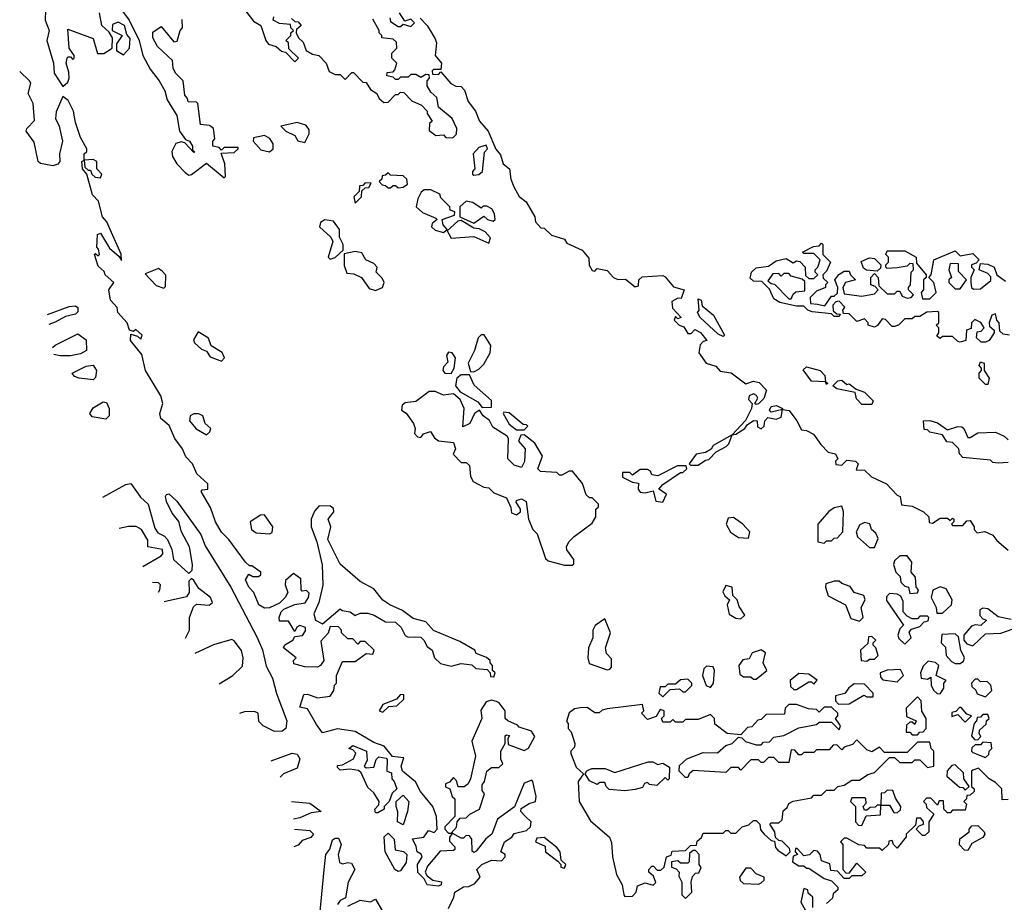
# Model space of a CAD drawing. Extents: x 2106670 to 2323771, y 35271 to 224896.
# Tile 8 of 256: x 2112174 to 2116080, y 83625 to 87127. Entities that reach past the tile are written whole.
import ezdxf

# ---------------------------------------------------------------- set-up
doc = ezdxf.new("R2010")
doc.units = 0

msp = doc.modelspace()

# ---------------------------------------------------------------- linework, layer by layer
at = {"layer": '0CON20XD'}
for points in [[(2112542.5, 87215), (2112607.5, 87125), (2112647.5, 87045), (2112662.5, 86985), (2112691.7, 86931.7), (2112726.7, 86885), (2112750, 86845), (2112759.3, 86809.3), (2112797, 86747), (2112807.5, 86685), (2112831.7, 86651.7), (2112847.5, 86645), (2112860, 86625), (2112860, 86610), (2112867.5, 86605), (2112865, 86600), (2112828.3, 86638.3), (2112815, 86642.5), (2112793.6, 86636.4), (2112777.5, 86605), (2112780, 86585), (2112796.7, 86555), (2112830.5, 86520.5), (2112845, 86510), (2112855, 86512.5), (2112915, 86557.5), (2112985, 86500), (2112990, 86505), (2112987.5, 86555), (2112972.5, 86597.5), (2113025, 86600), (2113040, 86615), (2113040, 86620), (2112985, 86620), (2112975, 86610), (2112965, 86620), (2112940, 86625), (2112940, 86645), (2112947.5, 86655), (2112942.5, 86695), (2112927, 86707), (2112891.7, 86711.7), (2112880, 86795), (2112875, 86800), (2112841.7, 86801.7), (2112840, 86815), (2112828.3, 86828.3), (2112822.5, 86885), (2112792.5, 86915), (2112782.5, 86935), (2112780, 86965), (2112720.7, 87020.7), (2112702.5, 87055), (2112701.7, 87078.3), (2112735, 87100), (2112785, 87040), (2112798.3, 87041.7), (2112810, 87085), (2112820, 87095), (2112818.3, 87128.3)], [(2112275.6, 87165.6), (2112274.4, 87125), (2112290.6, 87085), (2112281.9, 87045), (2112308.1, 86955), (2112310, 86915), (2112345, 86862.5), (2112365, 86880), (2112370, 86895), (2112369.3, 86919.3), (2112357.5, 86955), (2112362.5, 86975), (2112365, 86980), (2112375, 86980), (2112385, 86970), (2112390, 86975), (2112390, 86985), (2112370, 87015), (2112365, 87090), (2112465, 87053.3), (2112483, 86993), (2112507, 86993), (2112540, 87015), (2112542.5, 87055), (2112528.3, 87078.3), (2112500, 87105), (2112490, 87155)], [(2113066.4, 87166.4), (2113101.7, 87121.7), (2113130, 87105), (2113150, 87045), (2113160.5, 87030.5), (2113191.7, 87021.7), (2113213, 87003), (2113228.3, 86998.3), (2113265, 86960), (2113280, 86975), (2113241.7, 87011.7), (2113240, 87035), (2113230, 87045), (2113250, 87065), (2113250, 87075), (2113260, 87085), (2113250, 87095), (2113248.3, 87108.3), (2113205, 87112.5), (2113180, 87125), (2113181.7, 87138.3)], [(2113642.5, 87135), (2113645, 87120), (2113675, 87100), (2113685, 87100), (2113695, 87110), (2113725, 87100), (2113740, 87115), (2113725, 87130), (2113701.7, 87121.7), (2113680, 87155)], [(2112585, 86987.5), (2112610, 87015), (2112612.5, 87052.5), (2112598.3, 87068.3), (2112590, 87105), (2112565, 87117.5), (2112541.7, 87108.3), (2112540, 87085), (2112580, 87065), (2112558.3, 87031.7), (2112557.5, 87005), (2112585, 86987.5)], [(2113251.7, 87131.7), (2113265, 87120), (2113278.3, 87118.3), (2113290, 87105), (2113271.7, 87088.3), (2113270, 87075), (2113280, 87055), (2113298.3, 87038.3), (2113310, 87005), (2113335, 86990), (2113360, 86985), (2113390, 86955), (2113401.7, 86921.7), (2113425, 86910), (2113445, 86910), (2113465, 86890), (2113491.7, 86918.3), (2113498.3, 86918.3), (2113535, 86880), (2113548.3, 86878.3), (2113565, 86850), (2113590, 86835), (2113600, 86815), (2113618.3, 86798.3), (2113635, 86800), (2113665, 86830), (2113675, 86830), (2113685, 86840), (2113698.3, 86838.3), (2113730, 86805), (2113768.3, 86788.3), (2113790, 86765), (2113790, 86755), (2113810, 86725), (2113800, 86715), (2113798.3, 86688.3), (2113825, 86667.5), (2113855, 86670), (2113865, 86660), (2113891.7, 86658.3), (2113907, 86673), (2113907.5, 86695), (2113890, 86735), (2113835, 86780), (2113828.8, 86818.8), (2113805, 86840), (2113790, 86865), (2113790, 86885), (2113800, 86895), (2113798.3, 86908.3), (2113785, 86910), (2113765, 86897.5), (2113745, 86910), (2113725, 86910), (2113715, 86900), (2113685, 86900), (2113675, 86890), (2113665, 86890), (2113655, 86900), (2113630, 86905), (2113631.7, 86918.3), (2113655, 86920), (2113661.7, 86928.3), (2113670, 86955), (2113650, 86975), (2113650, 86995), (2113670, 87015), (2113668.3, 87038.3), (2113655, 87050), (2113610, 87055), (2113610, 87065), (2113600, 87075), (2113600, 87085), (2113575, 87130)], [(2113763, 87133), (2113790, 87105), (2113821.7, 87051.7), (2113826.7, 87035), (2113822.5, 86985), (2113847.5, 86955), (2113845, 86930), (2113815, 86930), (2113810, 86925), (2113811.7, 86911.7), (2113835, 86910), (2113845, 86920), (2113883.6, 86873.6), (2113903.6, 86863.6), (2113925, 86862.5), (2113938.3, 86848.3), (2113953, 86803), (2113982.5, 86765), (2113997.5, 86725), (2114032.5, 86685), (2114063, 86613), (2114081.7, 86591.7), (2114092.5, 86555), (2114117.5, 86535), (2114122.5, 86495), (2114133.9, 86463.9), (2114155.9, 86425.9), (2114182.5, 86405), (2114217.5, 86345), (2114220, 86325), (2114241.7, 86301.7), (2114255, 86300), (2114283, 86273), (2114335, 86256.7), (2114345, 86240), (2114405, 86212.5), (2114431.7, 86181.7), (2114433, 86153), (2114445, 86132.5), (2114455, 86130), (2114465, 86140), (2114505, 86132.5), (2114530, 86105), (2114547, 86097), (2114577.5, 86097.5), (2114615, 86067.5), (2114628.3, 86071.7), (2114630, 86095), (2114643, 86107), (2114725, 86112.5), (2114735, 86106.7), (2114767, 86067), (2114810, 86055), (2114798.3, 86021.7), (2114785, 86022.5), (2114761.2, 86008.8), (2114763.3, 85983.3), (2114797.5, 85945), (2114785, 85940), (2114775, 85950), (2114770, 85935), (2114790, 85915), (2114808.3, 85908.3), (2114825, 85882.5), (2114838.3, 85881.7), (2114852.5, 85897.5), (2114875, 85886.7)], [(2113875, 83600), (2113896.7, 83645), (2113900, 83665), (2113935, 83686.7), (2113955, 83687.5), (2113980, 83700), (2114000, 83725), (2113987.5, 83755), (2114007.5, 83775), (2114045, 83792.5), (2114085, 83790), (2114100, 83805), (2114100, 83815), (2114082.5, 83825), (2114097.5, 83865), (2114126.4, 83883.6), (2114135, 83897.5), (2114185, 83910), (2114200, 83925), (2114202.5, 83945), (2114180, 83965), (2114162.5, 83985), (2114163, 83997), (2114195, 84017.5), (2114220, 84025), (2114222.5, 84045), (2114210, 84105), (2114205, 84110), (2114175, 84097.5), (2114136.7, 84003.3), (2114070, 83955), (2114046.7, 83895), (2114023.6, 83876.4), (2113985, 83827.5), (2113975, 83822.5), (2113968.3, 83828.3), (2113967.5, 83875), (2113958.3, 83888.3), (2113945, 83890), (2113935, 83880), (2113925, 83880), (2113890, 83900), (2113878.3, 83881.7), (2113878.3, 83868.3), (2113900, 83845), (2113900, 83835), (2113895, 83830), (2113841.7, 83828.3), (2113792, 83768), (2113782.5, 83745), (2113790, 83730), (2113813, 83713), (2113846.7, 83706.7), (2113846.2, 83695), (2113835, 83688.8), (2113790, 83695), (2113778.3, 83718.3), (2113753, 83743), (2113752.5, 83775), (2113770, 83805), (2113766.7, 83816.7), (2113750, 83825), (2113747, 83847), (2113732.5, 83877.5), (2113776.7, 83883.3), (2113795, 83910), (2113818.3, 83901.7), (2113830, 83915), (2113827.5, 83965), (2113812.5, 84005), (2113763.3, 84065), (2113743.6, 84103.6), (2113692.5, 84145), (2113687.5, 84165), (2113698.3, 84198.3), (2113653, 84203), (2113620, 84245), (2113579.3, 84259.3), (2113505, 84302.5), (2113435, 84313.3), (2113375, 84297.5), (2113350.8, 84330.8), (2113315, 84392.5), (2113285, 84400), (2113300.7, 84449.3), (2113315, 84451.2), (2113355, 84436.7), (2113405, 84442.5), (2113420, 84465), (2113423, 84487), (2113430, 84495), (2113430, 84525), (2113455, 84580), (2113505, 84580), (2113548.3, 84611.7), (2113575, 84610), (2113580, 84625), (2113545, 84660), (2113525, 84660), (2113515, 84650), (2113495, 84670), (2113475, 84670), (2113450, 84695), (2113450, 84705), (2113438.3, 84718.3), (2113405, 84720), (2113397, 84693), (2113368.3, 84661.7), (2113380, 84585), (2113367.5, 84565), (2113355, 84557.5), (2113305, 84560), (2113261.7, 84571.7), (2113260, 84585), (2113270, 84595), (2113220, 84635), (2113225, 84646.7), (2113257.5, 84665), (2113265, 84680), (2113296, 84684), (2113308, 84702), (2113307.5, 84715), (2113285, 84723.3), (2113273.3, 84716.7), (2113265, 84700), (2113240, 84740), (2113205, 84740), (2113203.8, 84755), (2113211.7, 84778.3), (2113221.7, 84788.3), (2113265, 84806.7), (2113306.4, 84813.6), (2113320, 84835), (2113321.7, 84851.7), (2113311.7, 84861.7), (2113295, 84860), (2113290, 84865), (2113288.8, 84908.8), (2113260, 84930), (2113228.3, 84901.7), (2113227.5, 84885), (2113237.5, 84855), (2113227.5, 84835), (2113205, 84812.5), (2113165, 84793.3), (2113145, 84792.5), (2113122.5, 84805), (2113102.5, 84855), (2113082.5, 84875), (2113070, 84905), (2113083, 84927), (2113098.3, 84918.3), (2113121.7, 84918.3), (2113130, 84925), (2113130, 84935), (2113095, 84960), (2113085, 84960), (2113070, 84975), (2113003.3, 85065), (2112975, 85093.3), (2112950, 85135), (2112931.2, 85191.2), (2112893.8, 85255), (2112898.3, 85261.7), (2112920, 85265), (2112920, 85285), (2112876.7, 85325), (2112860, 85365), (2112832.7, 85392.7), (2112820, 85425), (2112788.8, 85465), (2112767, 85517), (2112733.3, 85545), (2112730, 85565), (2112741.2, 85605), (2112733.8, 85635), (2112673.3, 85735), (2112658.3, 85798.3), (2112613.8, 85855), (2112615, 85880), (2112641.7, 85871.7), (2112655, 85860), (2112660, 85875), (2112635, 85897.5), (2112625, 85890), (2112610, 85895), (2112600, 85925), (2112562.5, 85965), (2112560, 85985), (2112533.8, 86015), (2112527.5, 86055), (2112547.5, 86085), (2112512.5, 86115), (2112508.3, 86128.3), (2112485, 86150), (2112470, 86195), (2112475, 86200), (2112485, 86190), (2112490, 86195), (2112487, 86217), (2112480, 86225), (2112482.5, 86275), (2112495, 86280), (2112530.7, 86220.7), (2112568.3, 86188.3), (2112578.3, 86171.7), (2112577, 86197), (2112532.5, 86295), (2112520, 86325), (2112502.5, 86345), (2112487, 86407), (2112463, 86433), (2112440, 86515), (2112422.5, 86535), (2112420, 86565), (2112430, 86570), (2112430, 86595), (2112440, 86605), (2112440, 86615), (2112415, 86660), (2112395, 86720), (2112387.5, 86765), (2112366.1, 86806.1), (2112345, 86822.5), (2112318, 86762), (2112316.4, 86735), (2112330, 86705), (2112344.2, 86645), (2112331.1, 86595), (2112332.5, 86565), (2112325, 86554.2), (2112305, 86547.1), (2112256.4, 86556.4), (2112247.5, 86565), (2112231.7, 86641.7), (2112200, 86685), (2112202.5, 86695), (2112233, 86727), (2112227.5, 86795), (2112207.5, 86835), (2112217.5, 86875), (2112212.5, 86885), (2112173.8, 86921.4)], [(2113305, 86640), (2113322.5, 86675), (2113321.7, 86691.7), (2113308.8, 86708.8), (2113275, 86720), (2113210, 86705), (2113230, 86685), (2113265, 86667.5), (2113277, 86647), (2113305, 86640)], [(2113165, 86602.5), (2113180, 86615), (2113180, 86635), (2113166.4, 86656.4), (2113145, 86667.5), (2113101.7, 86658.3), (2113100, 86645), (2113130.7, 86610.7), (2113165, 86602.5)], [(2113975, 86510), (2113995, 86512.5), (2114010, 86525), (2114018.3, 86601.7), (2114030, 86615), (2114025, 86630), (2113995, 86620), (2113972.5, 86595), (2113980, 86535), (2113970, 86525), (2113970, 86515), (2113975, 86510)], [(2112495, 86500), (2112500, 86515), (2112480, 86535), (2112480, 86565), (2112465, 86572.5), (2112430, 86570), (2112431.7, 86541.7), (2112445, 86530), (2112455, 86530), (2112460, 86515), (2112473, 86503), (2112495, 86500)], [(2113675, 86460), (2113695, 86462.5), (2113712.5, 86475), (2113710, 86495), (2113695, 86507.5), (2113645, 86510), (2113635, 86520), (2113625, 86510), (2113611.7, 86508.3), (2113610, 86495), (2113600, 86485), (2113611.7, 86471.7), (2113625, 86470), (2113635, 86460), (2113645, 86460), (2113655, 86470), (2113665, 86470), (2113675, 86460)], [(2113505, 86400), (2113530, 86425), (2113531.7, 86448.3), (2113545, 86460), (2113558.3, 86461.7), (2113568.3, 86478.3), (2113545, 86480), (2113535, 86470), (2113521.7, 86468.3), (2113520, 86445), (2113500, 86425), (2113505, 86400)], [(2113855, 86282.5), (2113870, 86295), (2113853.3, 86313.3), (2113850, 86335), (2113898.3, 86351.7), (2113900, 86365), (2113881.7, 86371.7), (2113880, 86385), (2113845, 86420), (2113840, 86435), (2113805, 86452.5), (2113778.3, 86451.7), (2113767, 86443), (2113753, 86417), (2113746.7, 86385), (2113771.7, 86361.7), (2113825, 86340), (2113830, 86335), (2113810.7, 86319.3), (2113807.5, 86305), (2113822.3, 86292.3), (2113855, 86282.5)], [(2113975, 86320), (2114015, 86347.5), (2114030, 86335), (2114051.7, 86328.3), (2114060, 86335), (2114057, 86357), (2114046.4, 86376.4), (2114027, 86387), (2114013, 86387), (2114005, 86380), (2113971.7, 86401.7), (2113945, 86407.5), (2113920, 86385), (2113920, 86345), (2113975, 86320)], [(2113405, 86177.5), (2113425, 86183.3), (2113457.5, 86212.5), (2113456.7, 86235), (2113442.5, 86265), (2113442.5, 86295), (2113418.3, 86328.3), (2113385, 86333.3), (2113367, 86323), (2113363.3, 86305), (2113407.5, 86265), (2113416.7, 86246.7), (2113397.5, 86185), (2113405, 86177.5)], [(2114035, 86240), (2114041.7, 86261.7), (2114020, 86285), (2113997, 86297), (2113975, 86300), (2113925, 86330), (2113911.7, 86328.3), (2113870, 86290), (2113885, 86260), (2113975, 86267.5), (2114035, 86240)], [(2116100, 85875), (2116075, 85880), (2116061.7, 85891.7), (2116060, 85925), (2116050, 85935), (2116045, 85960), (2116030, 85955), (2116020, 85925), (2116021.7, 85911.7), (2116040, 85895), (2116040, 85885), (2116020, 85855), (2116005, 85847.5), (2115988.3, 85848.3), (2115970, 85865), (2115971.7, 85888.3), (2115988.3, 85891.7), (2116000, 85905), (2115986.4, 85926.4), (2115962.5, 85937.5), (2115950, 85925), (2115948.3, 85901.7), (2115930, 85895), (2115927.5, 85855), (2115905, 85847.5), (2115895, 85850), (2115875, 85870), (2115835, 85870), (2115825, 85862.5), (2115811.7, 85871.7), (2115820, 85885), (2115820, 85905), (2115810, 85915), (2115820, 85925), (2115820, 85965), (2115815, 85970), (2115773, 85967), (2115745, 85950), (2115725, 85950), (2115715, 85940), (2115685, 85940), (2115660, 85915), (2115645, 85910), (2115635, 85910), (2115608.3, 85938.3), (2115595, 85940), (2115576.4, 85913.6), (2115565, 85907.5), (2115540, 85915), (2115540, 85925), (2115525, 85940), (2115495, 85930), (2115465, 85960), (2115441.7, 85961.7), (2115440, 85975), (2115447, 85987), (2115425, 86010), (2115411.7, 86008.3), (2115400, 85995), (2115401.7, 85971.7), (2115415, 85960), (2115428.3, 85958.3), (2115425, 85950), (2115405, 85950), (2115395, 85960), (2115318.3, 85968.3), (2115300, 85975), (2115285, 85990), (2115255, 85990), (2115190, 86005), (2115165, 86020), (2115148.3, 86058.3), (2115118.3, 86088.3), (2115085, 86090), (2115071.7, 86101.7), (2115077.5, 86125), (2115095, 86142.5), (2115145, 86150), (2115175, 86170), (2115215, 86180), (2115242.5, 86162.5), (2115255, 86170), (2115268.3, 86168.3), (2115290, 86145), (2115291.7, 86111.7), (2115305, 86100), (2115325, 86100), (2115340, 86115), (2115330, 86125), (2115330, 86135), (2115340, 86145), (2115350, 86175), (2115325, 86200), (2115285, 86200), (2115280, 86205), (2115323, 86227), (2115345, 86230), (2115355, 86240), (2115360, 86235), (2115360, 86195), (2115390, 86165), (2115375, 86130), (2115360, 86115), (2115361.7, 86101.7), (2115380, 86085), (2115370, 86075), (2115370, 86065), (2115335, 86050), (2115310, 86025), (2115311.7, 86001.7), (2115338.3, 85998.3), (2115367.5, 85992.5), (2115395, 86030), (2115405, 86030), (2115418.3, 86041.7), (2115420, 86065), (2115407.5, 86095), (2115423.6, 86116.4), (2115445, 86130), (2115465, 86130), (2115470, 86115), (2115490, 86095), (2115450, 86085), (2115440, 86065), (2115445, 86040), (2115515, 86030), (2115565, 86040), (2115580, 86055), (2115568.3, 86068.3), (2115550, 86075), (2115550, 86105), (2115565, 86120), (2115580, 86105), (2115581.7, 86071.7), (2115615, 86040), (2115645, 86040), (2115655, 86050), (2115665, 86050), (2115675, 86030), (2115695, 86022.5), (2115710, 86025), (2115720, 86035), (2115700, 86055), (2115700, 86065), (2115707.5, 86075), (2115710, 86125), (2115720, 86135), (2115718.3, 86158.3), (2115705, 86160), (2115695, 86150), (2115655, 86142.5), (2115615, 86140), (2115610, 86145), (2115610, 86155), (2115620, 86165), (2115620, 86185), (2115610, 86195), (2115615, 86210), (2115685, 86210), (2115730, 86185), (2115731.7, 86161.7), (2115770, 86115), (2115770, 86105), (2115760, 86095), (2115760, 86055), (2115750, 86045), (2115755, 86020), (2115785, 86020), (2115810, 86045), (2115800, 86085), (2115780, 86105), (2115790, 86115), (2115800, 86175), (2115885, 86210), (2115905, 86190), (2115955, 86200), (2115980, 86175), (2115968.3, 86161.7), (2115950, 86155), (2115950, 86145), (2115960, 86135), (2115947.5, 86105), (2115947.5, 86085), (2115950, 86065), (2115958.3, 86058.3), (2115985, 86060), (2116027, 86093), (2116027, 86107), (2116015, 86120), (2115980, 86135), (2115985, 86160), (2116015, 86157.5), (2116040, 86145), (2116050, 86115), (2116085, 86090)], [(2113585, 86053.3), (2113612.5, 86065), (2113620, 86085), (2113611.7, 86101.7), (2113587.5, 86125), (2113592.5, 86145), (2113579.4, 86159.4), (2113547.5, 86175), (2113531.7, 86201.7), (2113505, 86207.5), (2113461.7, 86198.3), (2113461.7, 86151.7), (2113471.7, 86121.7), (2113499.3, 86119.3), (2113530, 86105), (2113560.7, 86060.7), (2113585, 86053.3)], [(2115575, 86130), (2115533, 86133), (2115521.7, 86141.7), (2115511.7, 86168.3), (2115545, 86182.5), (2115565, 86180), (2115590, 86155), (2115588.3, 86141.7), (2115575, 86130)], [(2112745, 86062.5), (2112751.7, 86068.3), (2112753, 86113), (2112739.3, 86129.3), (2112725, 86140), (2112671.7, 86118.3), (2112715, 86072.5), (2112745, 86062.5)], [(2115905, 86060), (2115930, 86095), (2115898.3, 86128.3), (2115898.3, 86158.3), (2115865, 86160), (2115860, 86135), (2115870, 86105), (2115860, 86095), (2115860, 86085), (2115885, 86060), (2115905, 86060)], [(2115235, 86020), (2115241.7, 86038.3), (2115253, 86047), (2115288.3, 86051.7), (2115288.3, 86088.3), (2115277.5, 86097.5), (2115235, 86110), (2115225, 86120), (2115205, 86120), (2115195, 86110), (2115185, 86120), (2115161.7, 86118.3), (2115141.7, 86091.7), (2115155, 86080), (2115168.3, 86078.3), (2115225, 86020), (2115235, 86020)], [(2114965, 85870), (2114945, 85880), (2114873.3, 85945), (2114863.3, 85965), (2114870, 85975), (2114865, 86020), (2114877.5, 86015), (2114881.7, 85991.7), (2114926.2, 85955), (2114970, 85875), (2114965, 85870)], [(2112284.4, 85957.2), (2112370.3, 85989.7), (2112395, 85992), (2112403.8, 85985), (2112405, 85967.5), (2112395, 85958.8), (2112355, 85950), (2112315, 85926.7), (2112289.4, 85918.3)], [(2112304.2, 85826.6), (2112315, 85836.2), (2112405, 85881.2), (2112437.1, 85857.1), (2112438.8, 85815), (2112415, 85802), (2112375, 85794.2), (2112335, 85793.3), (2112309.6, 85798.7)], [(2112975, 85772.5), (2112986.2, 85785), (2112977.3, 85807.3), (2112933.3, 85833.3), (2112923, 85863), (2112881.7, 85888.3), (2112863.6, 85856.4), (2112867.5, 85845), (2112895, 85820), (2112915, 85812.5), (2112930, 85790), (2112975, 85772.5)], [(2113975, 85730), (2113995, 85740), (2114015, 85760), (2114040, 85805), (2114042.5, 85835), (2114017, 85877), (2114005, 85877.5), (2113992.5, 85865), (2113977.5, 85815), (2113952.5, 85765), (2113961.7, 85731.7), (2113975, 85730)], [(2114875, 85886.7), (2114900, 85855), (2114885, 85850), (2114873, 85837), (2114867.5, 85805), (2114897.5, 85765), (2114935, 85752.5), (2114953, 85733), (2114996.2, 85726.2), (2115055, 85682.5), (2115085, 85692.5), (2115107.7, 85687.7), (2115137, 85657), (2115126.1, 85623.9), (2115105, 85602.5), (2115095, 85600), (2115090, 85605), (2115102.5, 85625), (2115096.4, 85636.4), (2115085, 85643.3), (2115067.5, 85635), (2115065, 85620), (2115080, 85605), (2115077.5, 85585), (2115053, 85537), (2115000, 85480), (2115015, 85482.5), (2115050, 85505), (2115060, 85520), (2115085, 85537.5), (2115100, 85535), (2115101.2, 85511.2), (2115115, 85503.3), (2115127.5, 85515), (2115130, 85535), (2115141.7, 85548.3), (2115175, 85542.5), (2115195, 85550), (2115200, 85580), (2115155, 85570), (2115148.3, 85578.3), (2115155, 85592.5), (2115176.4, 85596.4), (2115200, 85585), (2115200, 85580), (2115226.4, 85576.4), (2115257.5, 85535), (2115275, 85500), (2115295, 85497.5), (2115323, 85483), (2115351.7, 85441.7), (2115381.7, 85411.7), (2115410, 85405), (2115420, 85385), (2115410, 85375), (2115411.7, 85361.7), (2115435, 85360), (2115455, 85380), (2115490, 85375), (2115500, 85365), (2115491.7, 85341.7), (2115525, 85340), (2115553, 85313), (2115612.5, 85285), (2115655, 85240), (2115667.5, 85235), (2115671.7, 85201.7), (2115715, 85197.5), (2115760, 85175), (2115780, 85155), (2115781.7, 85131.7), (2115795, 85130), (2115825, 85150), (2115855, 85150), (2115865, 85140), (2115875, 85150), (2115880, 85145), (2115880, 85135), (2115870, 85125), (2115875, 85120), (2115915, 85120), (2115931.7, 85138.3), (2115945, 85140), (2115960, 85115), (2115960, 85105), (2115971.7, 85091.7), (2116003, 85097), (2116035, 85082.5), (2116050.7, 85060.7), (2116095, 85022.5)], [(2113885, 85723.3), (2113897.5, 85745), (2113902.5, 85785), (2113890, 85805), (2113875, 85807.5), (2113867.5, 85795), (2113871.7, 85768.3), (2113855, 85750), (2113852.5, 85735), (2113860, 85725), (2113885, 85723.3)], [(2112465, 85698.8), (2112410, 85705), (2112391.7, 85711.7), (2112382.5, 85725), (2112437.7, 85752.3), (2112465, 85756), (2112478.1, 85735), (2112475, 85707.5), (2112465, 85698.8)], [(2115375, 85680), (2115370, 85690), (2115315, 85692.5), (2115281.7, 85738.3), (2115295, 85750), (2115350, 85735), (2115367.5, 85715), (2115370, 85690), (2115380, 85685), (2115375, 85680)], [(2116015, 85680), (2116005, 85680), (2115980, 85705), (2115980, 85725), (2115990, 85735), (2115990, 85745), (2115980, 85755), (2115985, 85770), (2116000, 85765), (2116000, 85735), (2116020, 85705), (2116015, 85680)], [(2114008.3, 85588.3), (2114045, 85590), (2114046.1, 85616.1), (2113977, 85677), (2113958.3, 85718.3), (2113925, 85717.5), (2113907.5, 85705), (2113903.3, 85675), (2113920.7, 85650.7), (2113990.7, 85610.7), (2114008.3, 85588.3)], [(2115555, 85600), (2115515, 85600), (2115493, 85623), (2115488.3, 85648.3), (2115415, 85662.5), (2115400, 85675), (2115420, 85695), (2115435, 85697.5), (2115455, 85680), (2115465, 85682.5), (2115491.7, 85661.7), (2115525, 85650), (2115560, 85615), (2115555, 85600)], [(2114365, 84962.5), (2114371.7, 84968.3), (2114372.5, 84985), (2114343.9, 85023.9), (2114342.5, 85035), (2114352.5, 85055), (2114373.6, 85076.4), (2114445, 85130), (2114460, 85155), (2114460, 85185), (2114470, 85195), (2114470, 85205), (2114445, 85230), (2114435, 85230), (2114421.7, 85241.7), (2114407, 85287), (2114366.4, 85336.4), (2114353.6, 85336.4), (2114325, 85320), (2114315, 85320), (2114305, 85330), (2114240, 85335), (2114230, 85345), (2114247.5, 85395), (2114217.5, 85447.5), (2114175, 85480), (2114161.7, 85478.3), (2114152.5, 85455), (2114178.8, 85425), (2114176.4, 85373.6), (2114165, 85350), (2114135, 85360), (2114110, 85385), (2114112.5, 85465), (2114107.5, 85475), (2114050.7, 85510.7), (2114037.5, 85537.5), (2114012.5, 85555), (2113997.5, 85577.5), (2113977.5, 85565), (2113960, 85525), (2113931.7, 85511.7), (2113937.5, 85585), (2113920.7, 85620.7), (2113895, 85643.3), (2113855, 85637.5), (2113821.7, 85651.7), (2113798.3, 85651.7), (2113745, 85612.5), (2113703, 85607), (2113691.7, 85598.3), (2113688.3, 85578.3), (2113706.4, 85566.4), (2113736.7, 85525), (2113742.5, 85505), (2113740, 85485), (2113751.7, 85471.7), (2113765, 85470), (2113776.4, 85483.6), (2113803, 85493), (2113818.8, 85468.8), (2113835, 85456.7), (2113895, 85450), (2113902.5, 85425), (2113893, 85403), (2113925, 85370), (2113945, 85370), (2113958.3, 85358.3), (2113962.5, 85315), (2113972.5, 85295), (2114015, 85272.5), (2114035, 85270), (2114055, 85250), (2114105, 85230), (2114121.7, 85191.7), (2114125, 85170), (2114145, 85162.5), (2114160, 85175), (2114160, 85185), (2114143, 85213), (2114145, 85220), (2114165, 85226.2), (2114182.5, 85215), (2114192.5, 85145), (2114210, 85105), (2114227, 85087), (2114259.2, 84989.2), (2114270.6, 84980.6), (2114335, 84963.3), (2114365, 84962.5)], [(2112515, 85542.5), (2112461.2, 85551.2), (2112452.5, 85565), (2112465, 85586.7), (2112505, 85611.2), (2112518.3, 85608.3), (2112529.4, 85585), (2112528.6, 85555), (2112515, 85542.5)], [(2112915, 85480), (2112928.3, 85491.7), (2112932.5, 85505), (2112910, 85525), (2112900, 85555), (2112885, 85563.8), (2112865, 85563.3), (2112850, 85555), (2112847.5, 85535), (2112873.6, 85503.6), (2112915, 85480)], [(2114175, 85500), (2114190, 85515), (2114185, 85520), (2114171.7, 85521.7), (2114115, 85567.5), (2114095, 85570), (2114092.5, 85565), (2114115, 85522.5), (2114145, 85500), (2114175, 85500)], [(2116095, 85370), (2116055, 85367.5), (2116035, 85370), (2116025, 85380), (2115915, 85390), (2115902.5, 85405), (2115900, 85425), (2115875, 85450), (2115851.7, 85451.7), (2115835, 85480), (2115785, 85490), (2115775, 85500), (2115761.7, 85501.7), (2115760, 85535), (2115785, 85537.5), (2115815, 85527.5), (2115855, 85500), (2115895, 85512.5), (2115911.7, 85511.7), (2115920, 85505), (2115935, 85470), (2115945, 85470), (2115975, 85487.5), (2116045, 85490), (2116080, 85475), (2116095, 85460)], [(2114865, 85360), (2114895, 85380), (2114908.3, 85381.7), (2114937.5, 85412.5), (2114976.4, 85433.6), (2114987.5, 85445), (2115000, 85480), (2114925, 85437.5), (2114916.7, 85423.3), (2114895, 85410), (2114857, 85403), (2114830, 85365), (2114835, 85360), (2114865, 85360)], [(2114725, 85212.5), (2114740, 85245), (2114710, 85265), (2114725, 85282.5), (2114795, 85330), (2114805, 85330), (2114820, 85345), (2114817.5, 85357.5), (2114783, 85357), (2114705, 85317.5), (2114681.7, 85321.7), (2114676.4, 85336.4), (2114665, 85342.5), (2114635, 85342.5), (2114605, 85320), (2114595, 85330), (2114565, 85330), (2114565, 85312.5), (2114605, 85292.5), (2114628.3, 85288.3), (2114627.5, 85265), (2114635, 85252.5), (2114655, 85250), (2114687.5, 85257.5), (2114697, 85217), (2114725, 85212.5)], [(2112503.7, 85232.6), (2112595, 85283.3), (2112615, 85287.5), (2112652.7, 85232.7), (2112683.8, 85205), (2112709.7, 85109.7), (2112721.4, 85091.4), (2112748.1, 85078.1), (2112760, 85065), (2112777.5, 85025), (2112783.8, 84985), (2112845, 84930), (2112857.5, 84942.5), (2112860, 84965), (2112848, 85035), (2112816, 85095), (2112805.7, 85135.7), (2112778.8, 85168.8), (2112756.2, 85215), (2112752, 85235), (2112756.7, 85243.3), (2112766.1, 85246.1), (2112796.8, 85216.8), (2112892.2, 85085), (2112910.2, 85040.2), (2113011.9, 84875), (2113116.3, 84676.3), (2113137.2, 84627.2), (2113151.7, 84561.7), (2113176.9, 84515), (2113193, 84453), (2113233.3, 84345), (2113230, 84315), (2113215, 84304.2), (2113185, 84303.3), (2113140, 84325), (2113123, 84343), (2113120, 84375), (2113105, 84382.5), (2113065, 84381.2), (2113046.1, 84374.1)], [(2114055, 84520), (2114060, 84535), (2114050, 84545), (2114050, 84565), (2114040, 84575), (2114040, 84585), (2114026.1, 84596.1), (2113985, 84612.5), (2113980, 84625), (2113919.5, 84659.5), (2113815, 84703.3), (2113785, 84737.5), (2113735, 84751.2), (2113692.7, 84782.7), (2113642.5, 84805), (2113614.1, 84824.1), (2113579.2, 84869.2), (2113525, 84898), (2113445, 84966.7), (2113396.7, 85065), (2113407.5, 85115), (2113397.5, 85145), (2113420, 85175), (2113418.3, 85188.3), (2113407, 85197), (2113361.7, 85198.3), (2113343, 85177), (2113330, 85145), (2113330, 85115), (2113352.5, 85055), (2113373.6, 84963.6), (2113375.9, 84884.1), (2113361.2, 84815), (2113340.7, 84769.3), (2113347.5, 84745), (2113375, 84730), (2113445, 84790), (2113452.5, 84782.5), (2113485, 84777.5), (2113505, 84762.5), (2113525, 84772.5), (2113555, 84772.5), (2113580, 84765), (2113625, 84737.5), (2113665, 84736.7), (2113687.5, 84715), (2113703.6, 84683.6), (2113715, 84677.5), (2113738.3, 84678.3), (2113765, 84676.7), (2113777.5, 84665), (2113790.7, 84640.7), (2113810, 84625), (2113820, 84595), (2113843, 84573), (2113885, 84562.5), (2113925, 84572.5), (2113967, 84567), (2113983, 84553), (2114028.3, 84548.3), (2114040, 84535), (2114041.7, 84521.7), (2114055, 84520)], [(2115365, 85050), (2115375, 85060), (2115395, 85060), (2115405, 85070), (2115418.3, 85071.7), (2115440, 85095), (2115442.5, 85175), (2115435, 85197.5), (2115405, 85190), (2115383.6, 85176.4), (2115340, 85125), (2115340, 85055), (2115365, 85050)], [(2113165, 85087.5), (2113175, 85092.5), (2113177.5, 85115), (2113145, 85162.5), (2113129.3, 85160.7), (2113087.5, 85135), (2113093.3, 85105), (2113111.4, 85091.4), (2113165, 85087.5)], [(2115065, 85070), (2115070, 85095), (2115042.5, 85125), (2115005, 85152.5), (2114985, 85150), (2114976.7, 85125), (2114993.6, 85093.6), (2115025, 85072.5), (2115065, 85070)], [(2115565, 85032.5), (2115579.3, 85069.3), (2115570, 85090), (2115553.3, 85105), (2115547, 85127), (2115525, 85132.5), (2115506.7, 85123.3), (2115492.5, 85095), (2115497.5, 85075), (2115545, 85032.5), (2115565, 85032.5)], [(2112661.8, 84958.1), (2112735, 85000), (2112741.7, 85008.3), (2112740, 85025), (2112682.5, 85035), (2112681.7, 85061.7), (2112657.5, 85105), (2112636.4, 85116.4), (2112605, 85116.2), (2112568.2, 85108.2)], [(2115705, 84850), (2115735, 84852.5), (2115740, 84865), (2115730, 84875), (2115727.5, 84915), (2115710, 84935), (2115712.5, 84975), (2115695, 85000), (2115665, 85000), (2115645, 84980), (2115640, 84965), (2115650, 84935), (2115667.5, 84917.5), (2115670, 84895), (2115685, 84880), (2115700, 84875), (2115705, 84850)], [(2112724.2, 84855.4), (2112730, 84865), (2112732.5, 84885), (2112725, 84892.5), (2112701.2, 84894.3)], [(2112831.8, 84673.7), (2112847.5, 84705), (2112847.5, 84755), (2112863, 84797), (2112875, 84807.5), (2112925, 84803.8), (2112938.8, 84815), (2112931.2, 84835), (2112885, 84870), (2112865, 84902.5), (2112855, 84910), (2112845, 84900), (2112846.2, 84853.8), (2112835, 84837.5), (2112746.3, 84818)], [(2115035, 84750), (2115050, 84765), (2115028.3, 84798.3), (2115020, 84825), (2115002.5, 84842.5), (2115000, 84875), (2114975, 84882.5), (2114963, 84857), (2114970.7, 84840.7), (2114990, 84825), (2114980, 84805), (2114988.3, 84768.3), (2115015, 84752.5), (2115035, 84750)], [(2115505, 84740), (2115520, 84755), (2115512.5, 84795), (2115527.5, 84825), (2115522.5, 84842.5), (2115483.8, 84853.8), (2115468.3, 84878.3), (2115435, 84890), (2115425, 84900), (2115405, 84900), (2115371.7, 84888.3), (2115370, 84875), (2115380.7, 84840.7), (2115450, 84805), (2115470.7, 84750.7), (2115505, 84740)], [(2115685, 84650), (2115710, 84675), (2115702.5, 84697.5), (2115711.7, 84708.3), (2115745, 84720), (2115761.7, 84738.3), (2115778.3, 84741.7), (2115780, 84755), (2115775, 84760), (2115745, 84760), (2115735, 84750), (2115715, 84750), (2115695, 84760), (2115678.3, 84778.3), (2115678.8, 84818.8), (2115669.3, 84839.3), (2115655, 84847.5), (2115625, 84850), (2115613, 84837), (2115613, 84823), (2115680, 84725), (2115665, 84710), (2115657.5, 84685), (2115661.7, 84671.7), (2115685, 84650)], [(2115835, 84772.5), (2115870, 84805), (2115872.5, 84825), (2115849.3, 84869.3), (2115825, 84877.5), (2115796.2, 84863.8), (2115790, 84835), (2115810, 84795), (2115812.5, 84772.5), (2115835, 84772.5)], [(2116107.5, 84747.5), (2116055, 84757.5), (2116015, 84790), (2115995, 84792.5), (2115982.5, 84785), (2115983, 84763), (2115995, 84750), (2116010, 84745), (2115986.7, 84723.3), (2115965, 84726.7), (2115949.3, 84720.7), (2115920, 84685), (2115920, 84665), (2115930.7, 84650.7), (2115955, 84642.5)], [(2114505, 84547.5), (2114515, 84550), (2114521.7, 84558.3), (2114521.7, 84591.7), (2114501.7, 84611.7), (2114497.5, 84635), (2114517.5, 84695), (2114495, 84750), (2114457, 84723), (2114447.5, 84705), (2114447.5, 84675), (2114430, 84635), (2114427.5, 84595), (2114433, 84573), (2114505, 84547.5)], [(2115905, 84572.5), (2115918.3, 84581.7), (2115922.5, 84595), (2115907.5, 84625), (2115898.3, 84678.3), (2115885, 84690), (2115831.7, 84688.3), (2115830, 84655), (2115847, 84637), (2115850, 84605), (2115870, 84580), (2115885, 84572.5), (2115905, 84572.5)], [(2115955, 84642.5), (2116005, 84690), (2116066.4, 84693.6), (2116115, 84710)], [(2112964.8, 84492.5), (2113020, 84525), (2113058.3, 84561.7), (2113060, 84595), (2113053.6, 84623.6), (2113025, 84662.5), (2113015, 84667.5), (2112943, 84647), (2112868.3, 84612.5)], [(2115535, 84582.5), (2115545, 84590), (2115565, 84590), (2115580, 84605), (2115570, 84635), (2115560, 84645), (2115560, 84655), (2115570, 84665), (2115555, 84680), (2115541.7, 84678.3), (2115538.3, 84651.7), (2115510, 84625), (2115512.5, 84585), (2115535, 84582.5)], [(2115095, 84510), (2115137.5, 84545), (2115123.3, 84575), (2115132.5, 84615), (2115115, 84627.5), (2115080, 84615), (2115068.3, 84591.7), (2115043, 84587), (2115026.7, 84565), (2115030.7, 84530.7), (2115045, 84520), (2115075, 84520), (2115085, 84510), (2115095, 84510)], [(2115825, 84452.5), (2115840, 84475), (2115840, 84495), (2115850, 84505), (2115810, 84525), (2115820, 84565), (2115807, 84577), (2115778.3, 84581.7), (2115757.5, 84562.5), (2115747.5, 84535), (2115750, 84515), (2115775, 84510), (2115788.3, 84518.3), (2115790, 84485), (2115800, 84465), (2115813.3, 84453.3), (2115825, 84452.5)], [(2114915, 84477.5), (2114926.7, 84495), (2114930, 84545), (2114925, 84560), (2114898.3, 84561.7), (2114888.3, 84551.7), (2114882.5, 84525), (2114897.5, 84485), (2114915, 84477.5)], [(2115255, 84470), (2115305, 84500), (2115315, 84500), (2115325, 84490), (2115337, 84507), (2115305, 84530), (2115265, 84532.5), (2115230, 84505), (2115231.7, 84481.7), (2115245, 84470), (2115255, 84470)], [(2115655, 84500), (2115680, 84525), (2115668.3, 84548.3), (2115615, 84546.7), (2115587.5, 84535), (2115588.3, 84518.3), (2115597.5, 84507.5), (2115655, 84500)], [(2114725, 84440), (2114755, 84470), (2114791.7, 84471.7), (2114805, 84460), (2114815, 84460), (2114840, 84485), (2114840, 84495), (2114825, 84510), (2114795, 84507.5), (2114775, 84490), (2114745, 84490), (2114735, 84480), (2114715, 84480), (2114710, 84455), (2114725, 84440)], [(2115421.7, 84411.7), (2115465, 84412.5), (2115523, 84447), (2115535, 84440), (2115560, 84440), (2115560, 84455), (2115525, 84490), (2115485, 84492.5), (2115463.6, 84476.4), (2115447, 84453), (2115410, 84445), (2115410, 84425), (2115421.7, 84411.7)], [(2116005, 84440), (2116030, 84465), (2116027, 84487), (2116011.7, 84501.7), (2115985, 84500), (2115975, 84510), (2115965, 84510), (2115950, 84495), (2115951.7, 84481.7), (2115967, 84467), (2115971.7, 84451.7), (2116005, 84440)], [(2113615, 84380), (2113638.3, 84401.7), (2113670, 84405), (2113698.3, 84431.7), (2113698.3, 84448.3), (2113685, 84450), (2113668.3, 84431.7), (2113615, 84410), (2113600, 84385), (2113615, 84380)], [(2113885, 83900), (2113907, 83923), (2113910, 83945), (2113921.7, 83958.3), (2113945, 83960), (2113960, 83975), (2113997.5, 83995), (2114017.5, 84055), (2114008.3, 84068.3), (2114008.3, 84091.7), (2114017.5, 84105), (2114027.5, 84145), (2114045, 84160), (2114075, 84160), (2114090, 84175), (2114082.5, 84192.5), (2114082.5, 84225), (2114100, 84255), (2114100, 84285), (2114105, 84290), (2114117, 84287), (2114110, 84275), (2114111.7, 84251.7), (2114175, 84227.5), (2114193, 84237), (2114217, 84283), (2114203.6, 84303.6), (2114155, 84320), (2114148.3, 84328.3), (2114110, 84345), (2114100, 84355), (2114100, 84385), (2114076.4, 84416.4), (2114065, 84422.5), (2114045, 84427.5), (2114025, 84420), (2114003, 84387), (2114007.5, 84355), (2113967.5, 84265), (2113982.5, 84205), (2113962.5, 84115), (2113952.5, 84095), (2113937, 84083), (2113913, 84083), (2113907, 84107), (2113895, 84120), (2113878.3, 84101.7), (2113862.5, 84095), (2113863, 84083), (2113880, 84075), (2113890, 84045), (2113900, 84035), (2113900, 83965), (2113860, 83925), (2113860, 83915), (2113875, 83900), (2113885, 83900)], [(2115735, 84290), (2115745, 84300), (2115758.3, 84301.7), (2115770, 84315), (2115770, 84355), (2115753, 84383), (2115750, 84425), (2115735, 84440), (2115690, 84395), (2115691.7, 84361.7), (2115730, 84345), (2115725, 84330), (2115715, 84340), (2115705, 84340), (2115691.7, 84328.3), (2115690, 84300), (2115705, 84300), (2115715, 84290), (2115735, 84290)], [(2114575, 83647.5), (2114605, 83650), (2114620, 83665), (2114625, 83690), (2114655, 83702.5), (2114687.5, 83692.5), (2114697, 83703), (2114688.3, 83728.3), (2114670, 83745), (2114670, 83755), (2114681.7, 83768.3), (2114688.3, 83768.3), (2114702.5, 83752.5), (2114717, 83753), (2114730, 83765), (2114740, 83805), (2114758.3, 83811.7), (2114761.7, 83828.3), (2114815, 83830), (2114835, 83850), (2114858.3, 83851.7), (2114861.7, 83868.3), (2114878.3, 83881.7), (2114885, 83900), (2114965, 83900), (2114975, 83910), (2114985, 83910), (2114995, 83900), (2115015, 83900), (2115040, 83925), (2115067, 83933), (2115085, 83950), (2115095, 83950), (2115110, 83935), (2115113, 83913), (2115127.5, 83895), (2115155, 83870), (2115168.3, 83868.3), (2115172.5, 83842.5), (2115181.7, 83831.7), (2115215, 83810), (2115230, 83825), (2115228.3, 83838.3), (2115198.3, 83868.3), (2115185, 83870), (2115171.7, 83881.7), (2115170, 83905), (2115150, 83935), (2115155, 83940), (2115185, 83940), (2115198.3, 83951.7), (2115202.5, 83987.5), (2115218.3, 84001.7), (2115225, 84017.5), (2115243, 84027), (2115315, 84040), (2115325, 84050), (2115355, 84050), (2115375, 84070), (2115405, 84070), (2115420, 84085), (2115445, 84090), (2115475, 84110), (2115505, 84110), (2115538.3, 84131.7), (2115565, 84140), (2115625, 84200), (2115645, 84200), (2115665, 84180), (2115715, 84180), (2115725, 84190), (2115745, 84190), (2115775, 84160), (2115800, 84165), (2115800, 84225), (2115790, 84235), (2115785, 84260), (2115735, 84260), (2115695, 84220), (2115605, 84220), (2115585, 84240), (2115555, 84222.5), (2115535, 84230), (2115495, 84270), (2115478.3, 84251.7), (2115445, 84240), (2115435, 84230), (2115415, 84250), (2115401.7, 84248.3), (2115385, 84230), (2115335, 84230), (2115325, 84220), (2115285, 84220), (2115275, 84210), (2115265, 84210), (2115248.3, 84228.3), (2115235, 84230), (2115225, 84180), (2115185, 84180), (2115165, 84200), (2115145, 84200), (2115125, 84180), (2115115, 84180), (2115105, 84190), (2115075, 84190), (2115035, 84150), (2115025, 84160), (2114995, 84160), (2114975, 84140), (2114845, 84147.5), (2114830, 84135), (2114825, 84120), (2114815, 84120), (2114790, 84145), (2114791.7, 84168.3), (2114820, 84195), (2114885, 84220), (2114941.7, 84218.3), (2114975, 84247.5), (2115000, 84255), (2115025, 84280), (2115038.3, 84278.3), (2115053, 84263), (2115095, 84250), (2115115, 84250), (2115125, 84260), (2115148.3, 84261.7), (2115165, 84280), (2115205, 84287.5), (2115265, 84317.5), (2115335, 84330), (2115345, 84340), (2115395, 84340), (2115425, 84310), (2115430, 84325), (2115410, 84355), (2115420, 84365), (2115420, 84375), (2115395, 84400), (2115365, 84400), (2115345, 84380), (2115335, 84390), (2115303, 84393), (2115255, 84410), (2115225, 84410), (2115210, 84395), (2115208.3, 84371.7), (2115135, 84370), (2115115, 84350), (2115101.7, 84348.3), (2115078.3, 84321.7), (2115061.7, 84318.3), (2115035, 84290), (2114980, 84295), (2114931.7, 84331.7), (2114930, 84355), (2114915, 84370), (2114865, 84350), (2114815, 84350), (2114805, 84340), (2114775, 84340), (2114765, 84350), (2114755, 84340), (2114725, 84340), (2114720, 84355), (2114730, 84365), (2114730, 84385), (2114715, 84390), (2114698.3, 84361.7), (2114665, 84350), (2114640, 84375), (2114650, 84385), (2114645, 84410), (2114505, 84392.5), (2114485, 84387.5), (2114473, 84377), (2114455, 84376.7), (2114425, 84397.5), (2114397, 84397), (2114375, 84392.5), (2114353.6, 84376.4), (2114342.5, 84342.5), (2114350, 84335), (2114350, 84315), (2114361.7, 84301.7), (2114376.7, 84255), (2114375, 84240), (2114360, 84225), (2114360, 84215), (2114381.9, 84161.9), (2114410, 84135), (2114390, 84105), (2114393.8, 84025), (2114438.6, 83948.6), (2114513.8, 83883.8), (2114522, 83862), (2114525.8, 83805), (2114542, 83735), (2114563.3, 83695), (2114570, 83655), (2114575, 83647.5)], [(2115925, 84340), (2115950, 84365), (2115931.7, 84371.7), (2115908.3, 84398.3), (2115901.7, 84398.3), (2115888.3, 84381.7), (2115871.7, 84378.3), (2115871.7, 84361.7), (2115895, 84370), (2115925, 84340)], [(2115975, 84270), (2115987.5, 84282.5), (2115980, 84295), (2115981.7, 84308.3), (2116008.3, 84331.7), (2116010, 84345), (2116020, 84355), (2116015, 84370), (2115995, 84370), (2115985, 84360), (2115971.7, 84358.3), (2115970, 84345), (2115960, 84335), (2115950, 84285), (2115961.7, 84271.7), (2115975, 84270)], [(2116005, 84200), (2116018.3, 84211.7), (2116020, 84225), (2116030, 84235), (2116028.3, 84258.3), (2115995, 84260), (2115985, 84250), (2115965, 84250), (2115951.7, 84238.3), (2115950, 84225), (2115955, 84220), (2116005, 84200)], [(2113595, 83980), (2113585, 83980), (2113582.5, 83995), (2113598.3, 84011.7), (2113600, 84025), (2113579.3, 84059.3), (2113555, 84080), (2113528.3, 84138.3), (2113517.5, 84147.5), (2113483, 84153), (2113445, 84150), (2113435, 84160), (2113435, 84167.5), (2113455, 84170), (2113497.5, 84195), (2113507, 84217), (2113495, 84230), (2113480, 84235), (2113495, 84247.5), (2113550, 84225), (2113551.7, 84188.3), (2113540, 84165), (2113548.3, 84158.3), (2113579.3, 84160.7), (2113588.3, 84191.7), (2113598.3, 84201.7), (2113627.5, 84197.5), (2113631.7, 84191.7), (2113630, 84145), (2113648.3, 84138.3), (2113650, 84115), (2113660, 84105), (2113670, 84075), (2113651.7, 84058.3), (2113640, 84025), (2113620, 84005), (2113620, 83995), (2113595, 83980)], [(2113171.8, 84186.6), (2113255, 84216.7), (2113275, 84213.3), (2113285.7, 84195), (2113275, 84157.5), (2113220, 84135), (2113206.9, 84121.9)], [(2114575, 84067.5), (2114513, 84073), (2114500, 84085), (2114495, 84100), (2114475, 84100), (2114465, 84092.5), (2114435, 84107.5), (2114417.5, 84135), (2114423.9, 84146.1), (2114443.9, 84156.1), (2114496.1, 84156.1), (2114535, 84140), (2114667, 84183), (2114685, 84182.5), (2114705, 84172.5), (2114725, 84177.5), (2114751.7, 84161.7), (2114750, 84115), (2114745, 84110), (2114735, 84120), (2114701.7, 84088.3), (2114673, 84093), (2114665, 84100), (2114653, 84097), (2114645, 84080), (2114615, 84072.5), (2114575, 84067.5)], [(2116095, 84032.5), (2116071.7, 84031.7), (2116070, 84075), (2116045, 84100), (2116020, 84115), (2115977, 84157), (2115955, 84150), (2115950, 84145), (2115950, 84085), (2115960, 84075), (2115960, 84065), (2115945, 84050), (2115931.7, 84048.3), (2115930, 84035), (2115920, 84025), (2115930, 84015), (2115925, 83990), (2115875, 83990), (2115865, 83980), (2115855, 83980), (2115840, 83995), (2115838.3, 84028.3), (2115821.7, 84028.3), (2115815, 84010), (2115788.3, 84038.3), (2115771.7, 84038.3), (2115760, 84025), (2115770, 84015), (2115771.7, 84001.7), (2115800, 83975), (2115780, 83945), (2115780, 83905), (2115765, 83890), (2115755, 83890), (2115730, 83915), (2115741.7, 83928.3), (2115760, 83935), (2115760, 83945), (2115748.3, 83958.3), (2115731.7, 83958.3), (2115728.3, 83931.7), (2115690, 83895), (2115690, 83885), (2115655, 83840), (2115640, 83855), (2115635, 83870), (2115621.7, 83868.3), (2115620, 83855), (2115595, 83830), (2115585, 83840), (2115535, 83840), (2115525, 83850), (2115503, 83853), (2115455, 83880), (2115445, 83880), (2115430, 83865), (2115440, 83855), (2115440, 83755), (2115451.7, 83741.7), (2115465, 83740), (2115495, 83780), (2115530, 83745), (2115515, 83730), (2115475, 83730), (2115465, 83720), (2115445, 83720), (2115418.3, 83748.3), (2115391.7, 83751.7), (2115388.3, 83778.3), (2115355, 83790), (2115350, 83815), (2115338.3, 83828.3), (2115325, 83830), (2115307, 83813), (2115285, 83810), (2115258.3, 83838.3), (2115251.7, 83838.3), (2115250, 83825), (2115260, 83815), (2115241.7, 83808.3), (2115240, 83785), (2115265, 83770), (2115285, 83770), (2115295, 83760), (2115305, 83760), (2115365, 83720), (2115395, 83710), (2115420, 83685), (2115420, 83675), (2115401.7, 83658.3), (2115398.3, 83641.7), (2115375, 83620)], [(2115925, 84070), (2115940, 84085), (2115920, 84115), (2115918.3, 84138.3), (2115885, 84170), (2115871.7, 84168.3), (2115853, 84147), (2115852.5, 84125), (2115901.7, 84081.7), (2115915, 84080), (2115925, 84070)], [(2115655, 83980), (2115668.3, 83991.7), (2115670, 84005), (2115648.3, 84038.3), (2115638.3, 84068.3), (2115615, 84070), (2115605, 84060), (2115591.7, 84058.3), (2115590, 84010), (2115625, 84010), (2115641.7, 83981.7), (2115655, 83980)], [(2113252.4, 84024.5), (2113325, 84018.8), (2113370, 83985), (2113330.3, 83979.7), (2113285, 83960), (2113259.6, 83954.9)], [(2113695, 83932.5), (2113672.5, 83945), (2113673.6, 83983.6), (2113667.5, 84005), (2113667.5, 84025), (2113695, 84050), (2113717.5, 84025), (2113712.5, 83985), (2113695, 83932.5)], [(2115515, 83930), (2115531.7, 83968.3), (2115588.3, 83971.7), (2115590, 84010), (2115575, 84010), (2115567.5, 84002.5), (2115548.3, 84001.7), (2115535, 83990), (2115525, 83990), (2115520, 84005), (2115531.7, 84018.3), (2115530, 84035), (2115525, 84040), (2115475, 84040), (2115470, 84025), (2115490, 84005), (2115490, 83945), (2115501.7, 83931.7), (2115515, 83930)], [(2113263.6, 83915.8), (2113325, 83910), (2113340, 83895), (2113328.3, 83881.7), (2113295, 83870), (2113278.3, 83851.7), (2113260.9, 83845.3)], [(2115935, 83830), (2115921.7, 83831.7), (2115902.5, 83852.5), (2115903, 83877), (2115940, 83905), (2115940, 83915), (2115951.7, 83928.3), (2115975, 83930), (2116000, 83905), (2116002.5, 83895), (2115995, 83882.5), (2115951.7, 83858.3), (2115935, 83830)], [(2113364.3, 83575), (2113382.7, 83767.3), (2113388.8, 83815), (2113403.6, 83836.4), (2113415, 83872.5), (2113425, 83880), (2113439.2, 83879.2), (2113448.8, 83855), (2113437.5, 83815), (2113443, 83783), (2113455, 83777.5), (2113475, 83783.3), (2113490.7, 83780.7), (2113503.3, 83755), (2113476.7, 83705), (2113467, 83643), (2113445, 83632.5), (2113434.1, 83615.9)], [(2113675, 83747.5), (2113662.5, 83755), (2113623.3, 83825), (2113620, 83885), (2113635, 83900), (2113660, 83875), (2113663.3, 83833.3), (2113696.4, 83826.4), (2113710, 83815), (2113707, 83783), (2113685, 83750), (2113675, 83747.5)], [(2114335, 83760), (2114340, 83775), (2114321.7, 83791.7), (2114317.5, 83825), (2114305, 83842.5), (2114255, 83882.5), (2114225, 83880), (2114220, 83865), (2114258.3, 83848.3), (2114260, 83825), (2114308.3, 83788.3), (2114320, 83775), (2114320, 83765), (2114335, 83760)], [(2114815, 83640), (2114840, 83665), (2114837.5, 83705), (2114843, 83727), (2114855, 83740), (2114868.3, 83741.7), (2114877.5, 83762.5), (2114870, 83775), (2114870, 83815), (2114855, 83830), (2114845, 83830), (2114831.7, 83818.3), (2114830, 83785), (2114825, 83780), (2114795, 83780), (2114785, 83790), (2114760, 83785), (2114760, 83765), (2114778.3, 83758.3), (2114790, 83745), (2114788.3, 83728.3), (2114800, 83705), (2114800, 83655), (2114815, 83640)], [(2115105, 83697.5), (2115115, 83702.5), (2115127, 83713), (2115127.5, 83725), (2115095, 83737.5), (2115075, 83760), (2115055, 83760), (2115030, 83725), (2115031.7, 83711.7), (2115045, 83700), (2115105, 83697.5)], [(2115320, 83605), (2115320, 83645), (2115301.7, 83661.7), (2115300, 83675), (2115285, 83680), (2115272.5, 83625), (2115290, 83595)], [(2113475, 83610), (2113525, 83633.3), (2113565, 83626.7), (2113585, 83637.5), (2113655, 83517.5)]]:
    msp.add_lwpolyline(points, dxfattribs=at)

doc.saveas('drawing.dxf')
